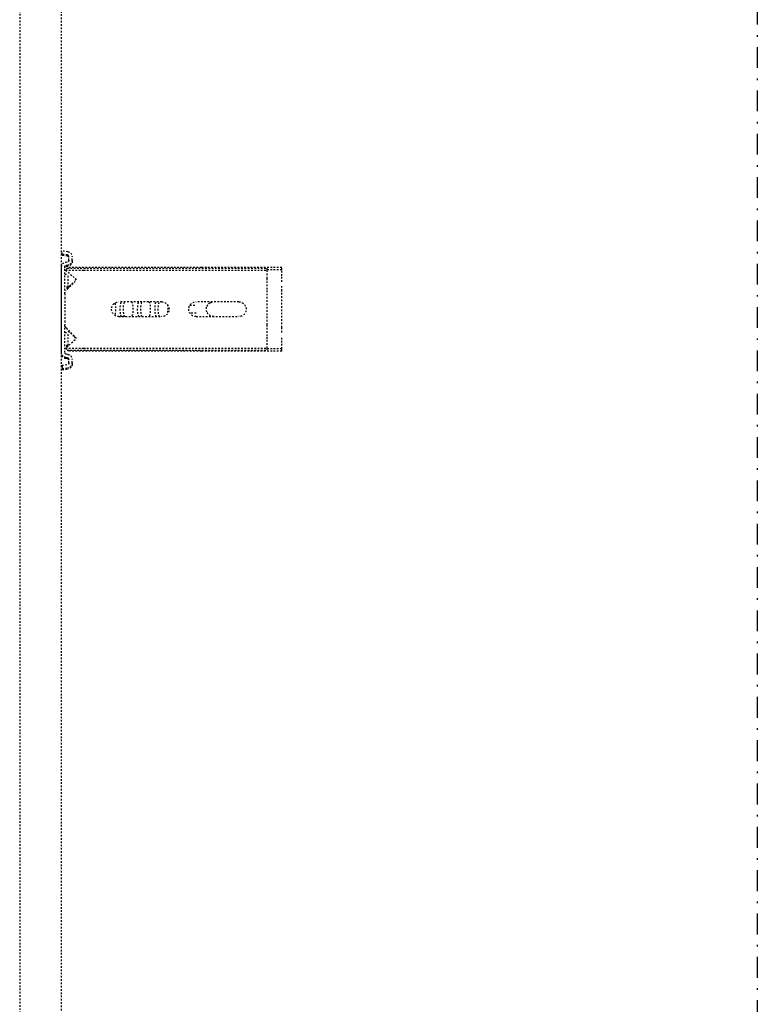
# Model space of a CAD drawing. Header units: centimetres. Extents: x 42630 to 130002, y 15 to 29179.
# Tile 104 of 159: x 52028 to 52073, y 5448 to 5508. Entities that reach past the tile are written whole.
import ezdxf

# ---------------------------------------------------------------- set-up
doc = ezdxf.new("R2010")
doc.units = ezdxf.units.CM
doc.header["$LTSCALE"] = 0.01
doc.linetypes.add('DASHDOT2', pattern=[12.7, 6.35, -3.175, 0, -3.175])
doc.linetypes.add('DASHED2', pattern=[9.525, 6.35, -3.175])
doc.layers.get('0').update_dxf_attribs({"color": 253})
doc.layers.add('A-Grid', color=253, linetype='DASHDOT2')
doc.layers.add('CKDRZWI_', color=253, linetype='Continuous')

# ---------------------------------------------------------------- blocks, each defined once
blk = doc.blocks.new('A$7E8814A102C37C')
at = {"layer": 'A-Grid', "ltscale": 20}
blk.add_lwpolyline([(2500, -130), (2500, -1964.5)], dxfattribs=at)
blk = doc.blocks.new('A$7E8814B27261F1')
at = {"color": 7, "linetype": 'DASHED2', "ltscale": 10}
for p, q in [((711.34, 325.5), (4186.6, 325.5)), ((4186.6, 300), (711.34, 300)), ((2893.82, 299.74), (2891.83, 299.5)), ((2892.25, 296.13), (2891.83, 299.5)), ((2894.53, 299.74), (2893.82, 299.74)), ((2894.23, 296.38), (2893.82, 299.74)), ((2894.95, 296.38), (2894.53, 299.74)), ((2897.42, 295.5), (2895.22, 295.5)), ((2898.53, 297.37), (2898.41, 296.38)), ((2900.51, 297.12), (2900.39, 296.13)), ((2901.23, 297.12), (2901.11, 296.13)), ((2953.74, 300), (2901.51, 300)), ((2917.83, 298), (2901.51, 298)), ((2902.34, 295.63), (2901.79, 295.09)), ((2901.79, 294.79), (2901.79, 295.09)), ((2901.79, 226.47), (2901.79, 294.79)), ((2902.34, 296.55), (2903.47, 297.54)), ((2902.34, 296.55), (2902.34, 286.5)), ((2903.47, 297.54), (2908.57, 291.67)), ((2903.47, 297.54), (2903.47, 286.5)), ((2905.94, 298), (2905.94, 296)), ((2913.94, 296), (2905.94, 296)), ((2910.32, 291.61), (2915.92, 297.21)), ((2913.18, 295.16), (2910.66, 292.34)), ((2913.94, 296), (2913.94, 298)), ((2914.41, 296), (2913.94, 296)), ((2914.41, 296), (2914.41, 298)), ((2917.83, 298), (2920.15, 298)), ((2920.15, 298), (2934.44, 298)), ((2934.44, 298), (2936.75, 298)), ((2953.74, 298), (2936.75, 298)), ((2938.66, 297.21), (2944.26, 291.61)), ((2943.93, 292.34), (2941.4, 295.16)), ((2941.44, 298), (2941.44, 296)), ((2949.44, 296), (2941.44, 296)), ((2946.01, 291.67), (2951.11, 297.54)), ((2949.44, 296), (2949.44, 298)), ((2949.78, 296), (2949.44, 296)), ((2949.91, 296.15), (2949.91, 298)), ((2951.11, 297.54), (2952.25, 296.55)), ((2951.11, 297.54), (2951.11, 286.5)), ((2952.25, 296.55), (2952.25, 286.5)), ((2952.79, 295.09), (2952.25, 295.63)), ((2952.79, 294.79), (2952.79, 295.09)), ((2952.79, 226.47), (2952.79, 294.79)), ((2954.45, 300), (2953.74, 300)), ((2954.85, 296.13), (2954.73, 297.12)), ((2956.83, 296.38), (2956.71, 297.37)), ((2957.55, 296.38), (2957.43, 297.37)), ((2960.02, 295.5), (2957.83, 295.5)), ((2961.42, 299.74), (2961.01, 296.38)), ((2962.14, 299.74), (2961.42, 299.74)), ((2961.42, 299.74), (2963.41, 299.5)), ((2962.14, 299.74), (2964.12, 299.5)), ((2963.41, 299.5), (2963, 296.13)), ((2964.12, 299.5), (2963.41, 299.5)), ((2964.12, 299.5), (2963.71, 296.13)), ((2897.42, 293.5), (2895.22, 293.5)), ((2898.13, 293.5), (2897.42, 293.5)), ((2960.02, 293.5), (2957.83, 293.5)), ((2960.73, 293.5), (2960.02, 293.5)), ((2902.34, 286.5), (2902.34, 175)), ((2903.47, 286.5), (2903.47, 175)), ((2951.11, 286.5), (2951.11, 175)), ((2952.25, 286.5), (2952.25, 175)), ((2922.79, 239), (2922.79, 265)), ((2931.79, 265), (2931.79, 239)), ((2901.79, 214.76), (2901.79, 226.47)), ((2952.79, 214.76), (2952.79, 226.47)), ((2922.79, 192), (2922.79, 218)), ((2924.79, 221.74), (2924.79, 217.96)), ((2929.79, 217.96), (2929.79, 221.74)), ((2931.79, 218), (2931.79, 192)), ((2901.79, 165.77), (2901.79, 214.76)), ((2952.79, 165.77), (2952.79, 214.76)), ((2902.34, 175), (2903.47, 175)), ((2903.21, 165.77), (2903.21, 175)), ((2903.47, 175), (2908.57, 175)), ((2908.57, 175), (2910.32, 175)), ((2910.32, 175), (2915.92, 175)), ((2915.92, 175), (2917.83, 175)), ((2917.83, 175), (2936.75, 175)), ((2936.75, 175), (2938.66, 175)), ((2938.66, 175), (2944.26, 175)), ((2944.26, 175), (2946.01, 175)), ((2946.01, 175), (2951.11, 175)), ((2951.11, 175), (2952.25, 175)), ((2951.37, 165.77), (2951.37, 175)), ((2903.21, 165.77), (2901.79, 165.77)), ((2906.93, 165.77), (2903.21, 165.77)), ((2910.66, 165.77), (2906.93, 165.77)), ((2916.16, 165.77), (2913.18, 165.77)), ((2938.42, 165.77), (2916.16, 165.77)), ((2941.4, 165.77), (2938.42, 165.77)), ((2947.66, 165.77), (2943.93, 165.77)), ((2951.37, 165.77), (2947.66, 165.77)), ((2952.79, 165.77), (2951.37, 165.77))]:
    blk.add_line(p, q, dxfattribs=at)
for centre, radius, start, end in [((2916.16, 292.5), 4, 118.95502, 138.25632), ((2916.16, 292.5), 4, 106.03824, 116.04205), ((2917.83, 295.3), 2.7, 90, 135), ((2936.75, 295.3), 2.7, 45, 90), ((2938.42, 292.5), 4, 41.74368, 73.96176), ((2909.47, 292.46), 1.2, 221, 315), ((2908.79, 294), 2.5, 269.18069, 318.25632), ((2945.79, 294), 2.5, 221.74368, 270.47038), ((2945.11, 292.46), 1.2, 225, 319), ((2927.29, 265), 4.5, 0, 180), ((2927.29, 239), 4.5, 180, 0), ((2927.29, 218), 4.5, 0, 180), ((2927.29, 207.27), 4.5, 112.11304, 155.16669), ((2927.29, 207.27), 4.5, 67.88696, 112.11304), ((2927.29, 207.27), 4.5, 24.83331, 67.88696), ((2927.29, 207.27), 4.5, 155.16669, 180), ((2927.29, 207.27), 4.5, 0, 24.83331), ((2927.29, 192), 4.5, 180, 0)]:
    blk.add_arc(centre, radius, start, end, dxfattribs=at)
for centre, major_axis, ratio, start_param, end_param in [((2895.22, 296.5), (0, -3), 0.999962, 4.834562, 6.283185), ((2895.22, 296.5), (0, -1), 0.999962, 4.834562, 6.283185), ((2895.94, 296.5), (0, -1), 0.999962, 4.834562, 6.283185), ((2897.42, 296.5), (0, 1), 0.999962, 3.141593, 4.590216), ((2897.42, 296.5), (0, 3), 0.999962, 3.141593, 4.590216), ((2898.13, 296.5), (0, 3), 0.999962, 3.141593, 4.590216), ((2901.51, 297), (0, 3), 0.999962, 0, 1.448623), ((2901.51, 297), (0, 1), 0.999962, 0, 1.448623), ((2902.22, 297), (0, 1), 0.999962, 0, 1.448623), ((2953.74, 297), (0, -3), 0.999962, 1.692969, 3.141593), ((2953.74, 297), (0, -1), 0.999962, 1.692969, 3.141593), ((2954.45, 297), (0, -3), 0.999962, 1.692969, 3.141593), ((2957.83, 296.5), (0, -3), 0.999962, 4.834562, 6.283185), ((2957.83, 296.5), (0, -1), 0.999962, 4.834562, 6.283185), ((2958.54, 296.5), (0, -1), 0.999962, 4.834562, 6.283185), ((2960.02, 296.5), (0, 1), 0.999962, 3.141593, 4.590216), ((2960.02, 296.5), (0, 3), 0.999962, 3.141593, 4.590216), ((2960.73, 296.5), (0, 3), 0.999962, 3.141593, 4.590216), ((2927.29, 263.26), (4.5, 0), 0.220826, 0, 3.141593), ((2927.29, 268.12), (-4.5, 0), 0.220826, 0.603213, 2.538379), ((2927.29, 261.31), (-4.5, 0), 0.220826, 3.141593, 6.283185), ((2927.29, 257.52), (-4.5, 0), 0.220826, 0, 3.141593), ((2927.29, 252.66), (4.5, 0), 0.220826, 0, 3.141593), ((2927.29, 250.71), (-4.5, 0), 0.220826, 3.141593, 6.283185), ((2927.29, 246.92), (-4.5, 0), 0.220826, 0, 3.141593), ((2927.29, 242.06), (4.5, 0), 0.220826, 0, 3.141593), ((2927.29, 240.11), (-4.5, 0), 0.220826, 3.141593, 6.283185), ((2927.29, 236.32), (-4.5, 0), 0.220826, 0.871062, 2.270531)]:
    blk.add_ellipse(centre, major_axis=major_axis, ratio=ratio, start_param=start_param, end_param=end_param, dxfattribs=at)

msp = doc.modelspace()

# ---------------------------------------------------------------- block references
at = {"layer": 'A-Grid', "lineweight": -3}
msp.add_blockref('A$7E8814A102C37C', (49572.82, 6187.604), dxfattribs=at)
at = {"layer": 'CKDRZWI_', "xscale": -0.1, "yscale": 0.1, "zscale": 0.1, "rotation": 89.99999999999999}
msp.add_blockref('A$7E8814B27261F1', (52060.429, 5782.604), dxfattribs=at)

doc.saveas('drawing.dxf')
